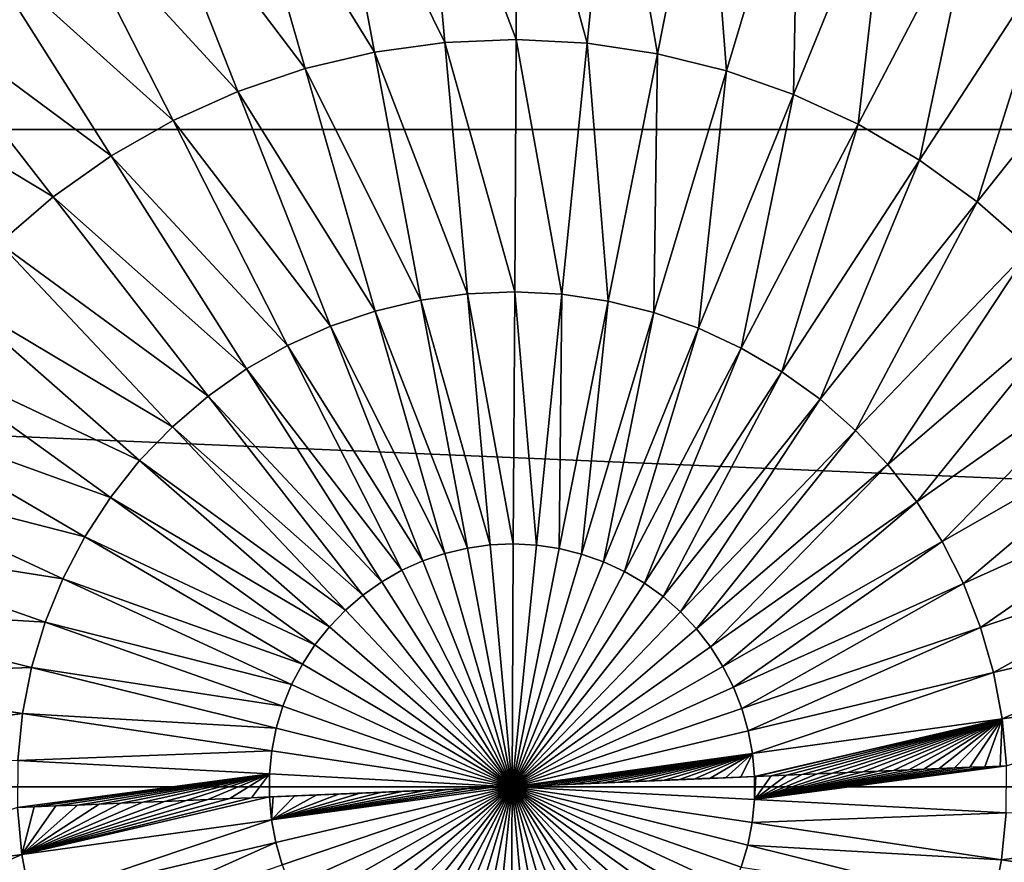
# Model space of a CAD drawing. Header units: millimetres. Extents: x -43.6 to 43.6, y -43.6 to 43.6.
# Tile 242 of 256: x -1.4 to 1.4, y -0.2 to 2.1. Entities that reach past the tile are written whole.
import ezdxf

# ---------------------------------------------------------------- set-up
doc = ezdxf.new("R2010")
doc.units = ezdxf.units.MM
doc.header["$LTSCALE"] = 52.148148
for name, color, linetype in [('143', 7, 'CONTINUOUS'), ('146', 7, 'CONTINUOUS'), ('148', 7, 'CONTINUOUS')]:
    doc.layers.add(name, color=color, linetype=linetype)

msp = doc.modelspace()

# ---------------------------------------------------------------- linework, layer by layer
at = {"layer": '143', "color": 9, "linetype": 'Continuous', "true_color": 0xc2bdad}
for points in [[(-21.1907, 3.6335, -75.5285), (21.4225, 1.8233, -75.5285), (-21.4225, 1.8233, -75.5285), (-21.1907, 3.6335, -75.5285)], [(21.1907, 3.6335, -75.5285), (21.4225, 1.8233, -75.5285), (-21.1907, 3.6335, -75.5285), (21.1907, 3.6335, -75.5285)], [(21.5, 0, -75.5285), (-21.5, 0, -75.5285), (-21.4225, 1.8233, -75.5285), (21.5, 0, -75.5285)], [(21.4225, 1.8233, -75.5285), (21.5, 0, -75.5285), (-21.4225, 1.8233, -75.5285), (21.4225, 1.8233, -75.5285)], [(-21.4225, -1.8233, -75.5285), (-21.5, 0, -75.5285), (21.4225, -1.8233, -75.5285), (-21.4225, -1.8233, -75.5285)], [(21.4225, -1.8233, -75.5285), (-21.5, 0, -75.5285), (21.5, 0, -75.5285), (21.4225, -1.8233, -75.5285)]]:
    msp.add_3dface(points, dxfattribs=at)
at = {"layer": '146', "linetype": 'Continuous'}
for points in [[(0.0149, 2.7696, 6.0324), (-0.2485, 2.7585, 6.0324), (0.0111, 2.0731, 6.1826), (0.0149, 2.7696, 6.0324)], [(0.2081, 2.0627, 6.1826), (0.0149, 2.7696, 6.0324), (0.0111, 2.0731, 6.1826), (0.2081, 2.0627, 6.1826)], [(0.2781, 2.7557, 6.0324), (0.0149, 2.7696, 6.0324), (0.2081, 2.0627, 6.1826), (0.2781, 2.7557, 6.0324)], [(-0.2485, 2.7585, 6.0324), (-0.5096, 2.7224, 6.0324), (-0.186, 2.0648, 6.1826), (-0.2485, 2.7585, 6.0324)], [(0.0111, 2.0731, 6.1826), (-0.2485, 2.7585, 6.0324), (-0.186, 2.0648, 6.1826), (0.0111, 2.0731, 6.1826)], [(0.4033, 2.0335, 6.1826), (0.2781, 2.7557, 6.0324), (0.2081, 2.0627, 6.1826), (0.4033, 2.0335, 6.1826)], [(0.5387, 2.7168, 6.0324), (0.2781, 2.7557, 6.0324), (0.4033, 2.0335, 6.1826), (0.5387, 2.7168, 6.0324)], [(-0.5096, 2.7224, 6.0324), (-0.766, 2.6616, 6.0324), (-0.3814, 2.0378, 6.1826), (-0.5096, 2.7224, 6.0324)], [(-0.186, 2.0648, 6.1826), (-0.5096, 2.7224, 6.0324), (-0.3814, 2.0378, 6.1826), (-0.186, 2.0648, 6.1826)], [(0.5947, 1.986, 6.1826), (0.5387, 2.7168, 6.0324), (0.4033, 2.0335, 6.1826), (0.5947, 1.986, 6.1826)], [(0.7946, 2.6533, 6.0324), (0.5387, 2.7168, 6.0324), (0.5947, 1.986, 6.1826), (0.7946, 2.6533, 6.0324)], [(-0.766, 2.6616, 6.0324), (-1.0156, 2.5768, 6.0324), (-0.5734, 1.9923, 6.1826), (-0.766, 2.6616, 6.0324)], [(-0.3814, 2.0378, 6.1826), (-0.766, 2.6616, 6.0324), (-0.5734, 1.9923, 6.1826), (-0.3814, 2.0378, 6.1826)], [(0.7808, 1.9205, 6.1826), (0.7946, 2.6533, 6.0324), (0.5947, 1.986, 6.1826), (0.7808, 1.9205, 6.1826)], [(1.0432, 2.5657, 6.0324), (0.7946, 2.6533, 6.0324), (0.7808, 1.9205, 6.1826), (1.0432, 2.5657, 6.0324)], [(-1.0156, 2.5768, 6.0324), (-1.2559, 2.4686, 6.0324), (-0.7602, 1.9287, 6.1826), (-1.0156, 2.5768, 6.0324)], [(-0.5734, 1.9923, 6.1826), (-1.0156, 2.5768, 6.0324), (-0.7602, 1.9287, 6.1826), (-0.5734, 1.9923, 6.1826)], [(0.9598, 1.8376, 6.1826), (1.0432, 2.5657, 6.0324), (0.7808, 1.9205, 6.1826), (0.9598, 1.8376, 6.1826)], [(1.2823, 2.455, 6.0324), (1.0432, 2.5657, 6.0324), (0.9598, 1.8376, 6.1826), (1.2823, 2.455, 6.0324)], [(-1.2559, 2.4686, 6.0324), (-1.4849, 2.338, 6.0324), (-0.9401, 1.8478, 6.1826), (-1.2559, 2.4686, 6.0324)], [(-0.7602, 1.9287, 6.1826), (-1.2559, 2.4686, 6.0324), (-0.9401, 1.8478, 6.1826), (-0.7602, 1.9287, 6.1826)], [(1.1302, 1.738, 6.1826), (1.2823, 2.455, 6.0324), (0.9598, 1.8376, 6.1826), (1.1302, 1.738, 6.1826)], [(1.5099, 2.3219, 6.0324), (1.2823, 2.455, 6.0324), (1.1302, 1.738, 6.1826), (1.5099, 2.3219, 6.0324)], [(-1.4849, 2.338, 6.0324), (-1.7004, 2.1863, 6.0324), (-1.1115, 1.75, 6.1826), (-1.4849, 2.338, 6.0324)], [(-0.9401, 1.8478, 6.1826), (-1.4849, 2.338, 6.0324), (-1.1115, 1.75, 6.1826), (-0.9401, 1.8478, 6.1826)], [(1.2903, 1.6227, 6.1826), (1.5099, 2.3219, 6.0324), (1.1302, 1.738, 6.1826), (1.2903, 1.6227, 6.1826)], [(1.7238, 2.1679, 6.0324), (1.5099, 2.3219, 6.0324), (1.2903, 1.6227, 6.1826), (1.7238, 2.1679, 6.0324)], [(-1.7004, 2.1863, 6.0324), (-1.9005, 2.0147, 6.0324), (-1.2728, 1.6365, 6.1826), (-1.7004, 2.1863, 6.0324)], [(-1.1115, 1.75, 6.1826), (-1.7004, 2.1863, 6.0324), (-1.2728, 1.6365, 6.1826), (-1.1115, 1.75, 6.1826)], [(1.4387, 1.4927, 6.1826), (1.7238, 2.1679, 6.0324), (1.2903, 1.6227, 6.1826), (1.4387, 1.4927, 6.1826)], [(-0.186, 2.0648, 6.1826), (-0.3814, 2.0378, 6.1826), (-0.1232, 1.3675, 6.2889), (-0.186, 2.0648, 6.1826)], [(0.0111, 2.0731, 6.1826), (-0.186, 2.0648, 6.1826), (0.0074, 1.3731, 6.2889), (0.0111, 2.0731, 6.1826)], [(0.0074, 1.3731, 6.2889), (-0.186, 2.0648, 6.1826), (-0.1232, 1.3675, 6.2889), (0.0074, 1.3731, 6.2889)], [(0.1378, 1.3661, 6.2889), (0.0111, 2.0731, 6.1826), (0.0074, 1.3731, 6.2889), (0.1378, 1.3661, 6.2889)], [(0.2081, 2.0627, 6.1826), (0.0111, 2.0731, 6.1826), (0.1378, 1.3661, 6.2889), (0.2081, 2.0627, 6.1826)], [(0.2671, 1.3468, 6.2889), (0.2081, 2.0627, 6.1826), (0.1378, 1.3661, 6.2889), (0.2671, 1.3468, 6.2889)], [(0.4033, 2.0335, 6.1826), (0.2081, 2.0627, 6.1826), (0.2671, 1.3468, 6.2889), (0.4033, 2.0335, 6.1826)], [(-0.3814, 2.0378, 6.1826), (-0.5734, 1.9923, 6.1826), (-0.2526, 1.3496, 6.2889), (-0.3814, 2.0378, 6.1826)], [(-0.1232, 1.3675, 6.2889), (-0.3814, 2.0378, 6.1826), (-0.2526, 1.3496, 6.2889), (-0.1232, 1.3675, 6.2889)], [(0.3939, 1.3154, 6.2889), (0.4033, 2.0335, 6.1826), (0.2671, 1.3468, 6.2889), (0.3939, 1.3154, 6.2889)], [(0.5947, 1.986, 6.1826), (0.4033, 2.0335, 6.1826), (0.3939, 1.3154, 6.2889), (0.5947, 1.986, 6.1826)], [(-1.2728, 1.6365, 6.1826), (-1.9005, 2.0147, 6.0324), (-1.4226, 1.5081, 6.1826), (-1.2728, 1.6365, 6.1826)], [(-0.5734, 1.9923, 6.1826), (-0.7602, 1.9287, 6.1826), (-0.3798, 1.3195, 6.2889), (-0.5734, 1.9923, 6.1826)], [(-0.2526, 1.3496, 6.2889), (-0.5734, 1.9923, 6.1826), (-0.3798, 1.3195, 6.2889), (-0.2526, 1.3496, 6.2889)], [(0.5172, 1.272, 6.2889), (0.5947, 1.986, 6.1826), (0.3939, 1.3154, 6.2889), (0.5172, 1.272, 6.2889)], [(0.7808, 1.9205, 6.1826), (0.5947, 1.986, 6.1826), (0.5172, 1.272, 6.2889), (0.7808, 1.9205, 6.1826)], [(-0.7602, 1.9287, 6.1826), (-0.9401, 1.8478, 6.1826), (-0.5035, 1.2774, 6.2889), (-0.7602, 1.9287, 6.1826)], [(-0.3798, 1.3195, 6.2889), (-0.7602, 1.9287, 6.1826), (-0.5035, 1.2774, 6.2889), (-0.3798, 1.3195, 6.2889)], [(0.6357, 1.217, 6.2889), (0.7808, 1.9205, 6.1826), (0.5172, 1.272, 6.2889), (0.6357, 1.217, 6.2889)], [(0.9598, 1.8376, 6.1826), (0.7808, 1.9205, 6.1826), (0.6357, 1.217, 6.2889), (0.9598, 1.8376, 6.1826)], [(-0.9401, 1.8478, 6.1826), (-1.1115, 1.75, 6.1826), (-0.6226, 1.2238, 6.2889), (-0.9401, 1.8478, 6.1826)], [(-0.5035, 1.2774, 6.2889), (-0.9401, 1.8478, 6.1826), (-0.6226, 1.2238, 6.2889), (-0.5035, 1.2774, 6.2889)], [(0.7485, 1.1511, 6.2889), (0.9598, 1.8376, 6.1826), (0.6357, 1.217, 6.2889), (0.7485, 1.1511, 6.2889)], [(1.1302, 1.738, 6.1826), (0.9598, 1.8376, 6.1826), (0.7485, 1.1511, 6.2889), (1.1302, 1.738, 6.1826)], [(-1.1115, 1.75, 6.1826), (-1.2728, 1.6365, 6.1826), (-0.7361, 1.1591, 6.2889), (-1.1115, 1.75, 6.1826)], [(-0.6226, 1.2238, 6.2889), (-1.1115, 1.75, 6.1826), (-0.7361, 1.1591, 6.2889), (-0.6226, 1.2238, 6.2889)], [(0.8546, 1.0747, 6.2889), (1.1302, 1.738, 6.1826), (0.7485, 1.1511, 6.2889), (0.8546, 1.0747, 6.2889)], [(1.2903, 1.6227, 6.1826), (1.1302, 1.738, 6.1826), (0.8546, 1.0747, 6.2889), (1.2903, 1.6227, 6.1826)], [(-1.2728, 1.6365, 6.1826), (-1.4226, 1.5081, 6.1826), (-0.843, 1.0838, 6.2889), (-1.2728, 1.6365, 6.1826)], [(-0.7361, 1.1591, 6.2889), (-1.2728, 1.6365, 6.1826), (-0.843, 1.0838, 6.2889), (-0.7361, 1.1591, 6.2889)], [(0.9528, 0.9886, 6.2889), (1.2903, 1.6227, 6.1826), (0.8546, 1.0747, 6.2889), (0.9528, 0.9886, 6.2889)], [(1.4387, 1.4927, 6.1826), (1.2903, 1.6227, 6.1826), (0.9528, 0.9886, 6.2889), (1.4387, 1.4927, 6.1826)], [(-1.4226, 1.5081, 6.1826), (-1.5595, 1.366, 6.1826), (-0.9422, 0.9988, 6.2889), (-1.4226, 1.5081, 6.1826)], [(-0.843, 1.0838, 6.2889), (-1.4226, 1.5081, 6.1826), (-0.9422, 0.9988, 6.2889), (-0.843, 1.0838, 6.2889)], [(1.0425, 0.8936, 6.2889), (1.4387, 1.4927, 6.1826), (0.9528, 0.9886, 6.2889), (1.0425, 0.8936, 6.2889)], [(1.574, 1.3492, 6.1826), (1.4387, 1.4927, 6.1826), (1.0425, 0.8936, 6.2889), (1.574, 1.3492, 6.1826)], [(-1.5595, 1.366, 6.1826), (-1.6823, 1.2116, 6.1826), (-1.0329, 0.9047, 6.2889), (-1.5595, 1.366, 6.1826)], [(-0.9422, 0.9988, 6.2889), (-1.5595, 1.366, 6.1826), (-1.0329, 0.9047, 6.2889), (-0.9422, 0.9988, 6.2889)], [(-0.1232, 1.3675, 6.2889), (-0.2526, 1.3496, 6.2889), (-0.0604, 0.6709, 6.3516), (-0.1232, 1.3675, 6.2889)], [(0.0074, 1.3731, 6.2889), (-0.1232, 1.3675, 6.2889), (0.0036, 0.6736, 6.3516), (0.0074, 1.3731, 6.2889)], [(0.0036, 0.6736, 6.3516), (-0.1232, 1.3675, 6.2889), (-0.0604, 0.6709, 6.3516), (0.0036, 0.6736, 6.3516)], [(0.0676, 0.6702, 6.3516), (0.0074, 1.3731, 6.2889), (0.0036, 0.6736, 6.3516), (0.0676, 0.6702, 6.3516)], [(0.1378, 1.3661, 6.2889), (0.0074, 1.3731, 6.2889), (0.0676, 0.6702, 6.3516), (0.1378, 1.3661, 6.2889)], [(0.131, 0.6608, 6.3516), (0.1378, 1.3661, 6.2889), (0.0676, 0.6702, 6.3516), (0.131, 0.6608, 6.3516)], [(0.2671, 1.3468, 6.2889), (0.1378, 1.3661, 6.2889), (0.131, 0.6608, 6.3516), (0.2671, 1.3468, 6.2889)], [(-0.2526, 1.3496, 6.2889), (-0.3798, 1.3195, 6.2889), (-0.1239, 0.6621, 6.3516), (-0.2526, 1.3496, 6.2889)], [(-0.0604, 0.6709, 6.3516), (-0.2526, 1.3496, 6.2889), (-0.1239, 0.6621, 6.3516), (-0.0604, 0.6709, 6.3516)], [(0.1932, 0.6453, 6.3516), (0.2671, 1.3468, 6.2889), (0.131, 0.6608, 6.3516), (0.1932, 0.6453, 6.3516)], [(0.3939, 1.3154, 6.2889), (0.2671, 1.3468, 6.2889), (0.1932, 0.6453, 6.3516), (0.3939, 1.3154, 6.2889)], [(1.1227, 0.7904, 6.2889), (1.574, 1.3492, 6.1826), (1.0425, 0.8936, 6.2889), (1.1227, 0.7904, 6.2889)], [(1.6952, 1.1935, 6.1826), (1.574, 1.3492, 6.1826), (1.1227, 0.7904, 6.2889), (1.6952, 1.1935, 6.1826)], [(-0.3798, 1.3195, 6.2889), (-0.5035, 1.2774, 6.2889), (-0.1863, 0.6473, 6.3516), (-0.3798, 1.3195, 6.2889)], [(-0.1239, 0.6621, 6.3516), (-0.3798, 1.3195, 6.2889), (-0.1863, 0.6473, 6.3516), (-0.1239, 0.6621, 6.3516)], [(0.2537, 0.624, 6.3516), (0.3939, 1.3154, 6.2889), (0.1932, 0.6453, 6.3516), (0.2537, 0.624, 6.3516)], [(0.5172, 1.272, 6.2889), (0.3939, 1.3154, 6.2889), (0.2537, 0.624, 6.3516), (0.5172, 1.272, 6.2889)], [(-0.5035, 1.2774, 6.2889), (-0.6226, 1.2238, 6.2889), (-0.247, 0.6267, 6.3516), (-0.5035, 1.2774, 6.2889)], [(-0.1863, 0.6473, 6.3516), (-0.5035, 1.2774, 6.2889), (-0.247, 0.6267, 6.3516), (-0.1863, 0.6473, 6.3516)], [(0.3119, 0.5971, 6.3516), (0.5172, 1.272, 6.2889), (0.2537, 0.624, 6.3516), (0.3119, 0.5971, 6.3516)], [(0.6357, 1.217, 6.2889), (0.5172, 1.272, 6.2889), (0.3119, 0.5971, 6.3516), (0.6357, 1.217, 6.2889)], [(-1.6823, 1.2116, 6.1826), (-1.7898, 1.0462, 6.1826), (-1.1142, 0.8024, 6.2889), (-1.6823, 1.2116, 6.1826)], [(-1.0329, 0.9047, 6.2889), (-1.6823, 1.2116, 6.1826), (-1.1142, 0.8024, 6.2889), (-1.0329, 0.9047, 6.2889)], [(-0.6226, 1.2238, 6.2889), (-0.7361, 1.1591, 6.2889), (-0.3055, 0.6004, 6.3516), (-0.6226, 1.2238, 6.2889)], [(-0.247, 0.6267, 6.3516), (-0.6226, 1.2238, 6.2889), (-0.3055, 0.6004, 6.3516), (-0.247, 0.6267, 6.3516)], [(0.3672, 0.5647, 6.3516), (0.6357, 1.217, 6.2889), (0.3119, 0.5971, 6.3516), (0.3672, 0.5647, 6.3516)], [(0.7485, 1.1511, 6.2889), (0.6357, 1.217, 6.2889), (0.3672, 0.5647, 6.3516), (0.7485, 1.1511, 6.2889)], [(1.1928, 0.6801, 6.2889), (1.6952, 1.1935, 6.1826), (1.1227, 0.7904, 6.2889), (1.1928, 0.6801, 6.2889)], [(1.8009, 1.0269, 6.1826), (1.6952, 1.1935, 6.1826), (1.1928, 0.6801, 6.2889), (1.8009, 1.0269, 6.1826)], [(-0.7361, 1.1591, 6.2889), (-0.843, 1.0838, 6.2889), (-0.3611, 0.5686, 6.3516), (-0.7361, 1.1591, 6.2889)], [(-0.3055, 0.6004, 6.3516), (-0.7361, 1.1591, 6.2889), (-0.3611, 0.5686, 6.3516), (-0.3055, 0.6004, 6.3516)], [(0.4192, 0.5273, 6.3516), (0.7485, 1.1511, 6.2889), (0.3672, 0.5647, 6.3516), (0.4192, 0.5273, 6.3516)], [(0.8546, 1.0747, 6.2889), (0.7485, 1.1511, 6.2889), (0.4192, 0.5273, 6.3516), (0.8546, 1.0747, 6.2889)], [(-0.843, 1.0838, 6.2889), (-0.9422, 0.9988, 6.2889), (-0.4136, 0.5317, 6.3516), (-0.843, 1.0838, 6.2889)], [(-0.3611, 0.5686, 6.3516), (-0.843, 1.0838, 6.2889), (-0.4136, 0.5317, 6.3516), (-0.3611, 0.5686, 6.3516)], [(0.4675, 0.485, 6.3516), (0.8546, 1.0747, 6.2889), (0.4192, 0.5273, 6.3516), (0.4675, 0.485, 6.3516)], [(0.9528, 0.9886, 6.2889), (0.8546, 1.0747, 6.2889), (0.4675, 0.485, 6.3516), (0.9528, 0.9886, 6.2889)], [(-1.7898, 1.0462, 6.1826), (-1.8812, 0.8713, 6.1826), (-1.1854, 0.6929, 6.2889), (-1.7898, 1.0462, 6.1826)], [(-1.1142, 0.8024, 6.2889), (-1.7898, 1.0462, 6.1826), (-1.1854, 0.6929, 6.2889), (-1.1142, 0.8024, 6.2889)], [(1.252, 0.5637, 6.2889), (1.8009, 1.0269, 6.1826), (1.1928, 0.6801, 6.2889), (1.252, 0.5637, 6.2889)], [(1.8904, 0.8511, 6.1826), (1.8009, 1.0269, 6.1826), (1.252, 0.5637, 6.2889), (1.8904, 0.8511, 6.1826)], [(-0.9422, 0.9988, 6.2889), (-1.0329, 0.9047, 6.2889), (-0.4622, 0.49, 6.3516), (-0.9422, 0.9988, 6.2889)], [(-0.4136, 0.5317, 6.3516), (-0.9422, 0.9988, 6.2889), (-0.4622, 0.49, 6.3516), (-0.4136, 0.5317, 6.3516)], [(0.5114, 0.4384, 6.3516), (0.9528, 0.9886, 6.2889), (0.4675, 0.485, 6.3516), (0.5114, 0.4384, 6.3516)], [(1.0425, 0.8936, 6.2889), (0.9528, 0.9886, 6.2889), (0.5114, 0.4384, 6.3516), (1.0425, 0.8936, 6.2889)], [(-1.0329, 0.9047, 6.2889), (-1.1142, 0.8024, 6.2889), (-0.5067, 0.4439, 6.3516), (-1.0329, 0.9047, 6.2889)], [(-0.4622, 0.49, 6.3516), (-1.0329, 0.9047, 6.2889), (-0.5067, 0.4439, 6.3516), (-0.4622, 0.49, 6.3516)], [(0.5508, 0.3878, 6.3516), (1.0425, 0.8936, 6.2889), (0.5114, 0.4384, 6.3516), (0.5508, 0.3878, 6.3516)], [(1.1227, 0.7904, 6.2889), (1.0425, 0.8936, 6.2889), (0.5508, 0.3878, 6.3516), (1.1227, 0.7904, 6.2889)], [(-1.8812, 0.8713, 6.1826), (-1.9555, 0.6886, 6.1826), (-1.2459, 0.5771, 6.2889), (-1.8812, 0.8713, 6.1826)], [(-1.1854, 0.6929, 6.2889), (-1.8812, 0.8713, 6.1826), (-1.2459, 0.5771, 6.2889), (-1.1854, 0.6929, 6.2889)], [(1.2999, 0.4421, 6.2889), (1.8904, 0.8511, 6.1826), (1.252, 0.5637, 6.2889), (1.2999, 0.4421, 6.2889)], [(1.9627, 0.6675, 6.1826), (1.8904, 0.8511, 6.1826), (1.2999, 0.4421, 6.2889), (1.9627, 0.6675, 6.1826)], [(-1.1142, 0.8024, 6.2889), (-1.1854, 0.6929, 6.2889), (-0.5466, 0.3937, 6.3516), (-1.1142, 0.8024, 6.2889)], [(-0.5067, 0.4439, 6.3516), (-1.1142, 0.8024, 6.2889), (-0.5466, 0.3937, 6.3516), (-0.5067, 0.4439, 6.3516)], [(0.5852, 0.3337, 6.3516), (1.1227, 0.7904, 6.2889), (0.5508, 0.3878, 6.3516), (0.5852, 0.3337, 6.3516)], [(1.1928, 0.6801, 6.2889), (1.1227, 0.7904, 6.2889), (0.5852, 0.3337, 6.3516), (1.1928, 0.6801, 6.2889)], [(-1.9555, 0.6886, 6.1826), (-2.0121, 0.4996, 6.1826), (-1.2951, 0.456, 6.2889), (-1.9555, 0.6886, 6.1826)], [(-1.2459, 0.5771, 6.2889), (-1.9555, 0.6886, 6.1826), (-1.2951, 0.456, 6.2889), (-1.2459, 0.5771, 6.2889)], [(-1.1854, 0.6929, 6.2889), (-1.2459, 0.5771, 6.2889), (-0.5816, 0.3399, 6.3516), (-1.1854, 0.6929, 6.2889)], [(-0.5466, 0.3937, 6.3516), (-1.1854, 0.6929, 6.2889), (-0.5816, 0.3399, 6.3516), (-0.5466, 0.3937, 6.3516)], [(-0.1239, 0.6621, 6.3516), (-0.1863, 0.6473, 6.3516), (0, 0, 6.3715), (-0.1239, 0.6621, 6.3516)], [(-0.0604, 0.6709, 6.3516), (-0.1239, 0.6621, 6.3516), (0, 0, 6.3715), (-0.0604, 0.6709, 6.3516)], [(0.0036, 0.6736, 6.3516), (-0.0604, 0.6709, 6.3516), (0, 0, 6.3715), (0.0036, 0.6736, 6.3516)], [(0.0676, 0.6702, 6.3516), (0.0036, 0.6736, 6.3516), (0, 0, 6.3715), (0.0676, 0.6702, 6.3516)], [(0.131, 0.6608, 6.3516), (0.0676, 0.6702, 6.3516), (0, 0, 6.3715), (0.131, 0.6608, 6.3516)], [(0.1932, 0.6453, 6.3516), (0.131, 0.6608, 6.3516), (0, 0, 6.3715), (0.1932, 0.6453, 6.3516)], [(0.6142, 0.2765, 6.3516), (1.1928, 0.6801, 6.2889), (0.5852, 0.3337, 6.3516), (0.6142, 0.2765, 6.3516)], [(1.252, 0.5637, 6.2889), (1.1928, 0.6801, 6.2889), (0.6142, 0.2765, 6.3516), (1.252, 0.5637, 6.2889)], [(1.3361, 0.3166, 6.2889), (1.9627, 0.6675, 6.1826), (1.2999, 0.4421, 6.2889), (1.3361, 0.3166, 6.2889)], [(2.0173, 0.4779, 6.1826), (1.9627, 0.6675, 6.1826), (1.3361, 0.3166, 6.2889), (2.0173, 0.4779, 6.1826)], [(-0.1863, 0.6473, 6.3516), (-0.247, 0.6267, 6.3516), (0, 0, 6.3715), (-0.1863, 0.6473, 6.3516)], [(0.2537, 0.624, 6.3516), (0.1932, 0.6453, 6.3516), (0, 0, 6.3715), (0.2537, 0.624, 6.3516)], [(-0.247, 0.6267, 6.3516), (-0.3055, 0.6004, 6.3516), (0, 0, 6.3715), (-0.247, 0.6267, 6.3516)], [(0.3119, 0.5971, 6.3516), (0.2537, 0.624, 6.3516), (0, 0, 6.3715), (0.3119, 0.5971, 6.3516)], [(-1.2459, 0.5771, 6.2889), (-1.2951, 0.456, 6.2889), (-0.6112, 0.2831, 6.3516), (-1.2459, 0.5771, 6.2889)], [(-0.5816, 0.3399, 6.3516), (-1.2459, 0.5771, 6.2889), (-0.6112, 0.2831, 6.3516), (-0.5816, 0.3399, 6.3516)], [(-0.3055, 0.6004, 6.3516), (-0.3611, 0.5686, 6.3516), (0, 0, 6.3715), (-0.3055, 0.6004, 6.3516)], [(0.3672, 0.5647, 6.3516), (0.3119, 0.5971, 6.3516), (0, 0, 6.3715), (0.3672, 0.5647, 6.3516)], [(-0.3611, 0.5686, 6.3516), (-0.4136, 0.5317, 6.3516), (0, 0, 6.3715), (-0.3611, 0.5686, 6.3516)], [(0.4192, 0.5273, 6.3516), (0.3672, 0.5647, 6.3516), (0, 0, 6.3715), (0.4192, 0.5273, 6.3516)], [(0.6377, 0.2169, 6.3516), (1.252, 0.5637, 6.2889), (0.6142, 0.2765, 6.3516), (0.6377, 0.2169, 6.3516)], [(1.2999, 0.4421, 6.2889), (1.252, 0.5637, 6.2889), (0.6377, 0.2169, 6.3516), (1.2999, 0.4421, 6.2889)], [(-0.4136, 0.5317, 6.3516), (-0.4622, 0.49, 6.3516), (0, 0, 6.3715), (-0.4136, 0.5317, 6.3516)], [(0.4675, 0.485, 6.3516), (0.4192, 0.5273, 6.3516), (0, 0, 6.3715), (0.4675, 0.485, 6.3516)], [(-2.0121, 0.4996, 6.1826), (-2.0504, 0.306, 6.1826), (-1.3326, 0.3309, 6.2889), (-2.0121, 0.4996, 6.1826)], [(-1.2951, 0.456, 6.2889), (-2.0121, 0.4996, 6.1826), (-1.3326, 0.3309, 6.2889), (-1.2951, 0.456, 6.2889)], [(-0.4622, 0.49, 6.3516), (-0.5067, 0.4439, 6.3516), (0, 0, 6.3715), (-0.4622, 0.49, 6.3516)], [(0.5114, 0.4384, 6.3516), (0.4675, 0.485, 6.3516), (0, 0, 6.3715), (0.5114, 0.4384, 6.3516)], [(1.3601, 0.1881, 6.2889), (2.0173, 0.4779, 6.1826), (1.3361, 0.3166, 6.2889), (1.3601, 0.1881, 6.2889)], [(2.0536, 0.284, 6.1826), (2.0173, 0.4779, 6.1826), (1.3601, 0.1881, 6.2889), (2.0536, 0.284, 6.1826)], [(-1.2951, 0.456, 6.2889), (-1.3326, 0.3309, 6.2889), (-0.6354, 0.2237, 6.3516), (-1.2951, 0.456, 6.2889)], [(-0.6112, 0.2831, 6.3516), (-1.2951, 0.456, 6.2889), (-0.6354, 0.2237, 6.3516), (-0.6112, 0.2831, 6.3516)], [(-0.5067, 0.4439, 6.3516), (-0.5466, 0.3937, 6.3516), (0, 0, 6.3715), (-0.5067, 0.4439, 6.3516)], [(0.5508, 0.3878, 6.3516), (0.5114, 0.4384, 6.3516), (0, 0, 6.3715), (0.5508, 0.3878, 6.3516)], [(0.6555, 0.1553, 6.3516), (1.2999, 0.4421, 6.2889), (0.6377, 0.2169, 6.3516), (0.6555, 0.1553, 6.3516)], [(1.3361, 0.3166, 6.2889), (1.2999, 0.4421, 6.2889), (0.6555, 0.1553, 6.3516), (1.3361, 0.3166, 6.2889)], [(-0.5466, 0.3937, 6.3516), (-0.5816, 0.3399, 6.3516), (0, 0, 6.3715), (-0.5466, 0.3937, 6.3516)], [(0.5852, 0.3337, 6.3516), (0.5508, 0.3878, 6.3516), (0, 0, 6.3715), (0.5852, 0.3337, 6.3516)], [(-1.3326, 0.3309, 6.2889), (-2.0504, 0.306, 6.1826), (-1.358, 0.2027, 6.2889), (-1.3326, 0.3309, 6.2889)], [(-1.3326, 0.3309, 6.2889), (-1.358, 0.2027, 6.2889), (-0.6538, 0.1623, 6.3516), (-1.3326, 0.3309, 6.2889)], [(-0.6354, 0.2237, 6.3516), (-1.3326, 0.3309, 6.2889), (-0.6538, 0.1623, 6.3516), (-0.6354, 0.2237, 6.3516)], [(-0.5816, 0.3399, 6.3516), (-0.6112, 0.2831, 6.3516), (0, 0, 6.3715), (-0.5816, 0.3399, 6.3516)], [(0.6142, 0.2765, 6.3516), (0.5852, 0.3337, 6.3516), (0, 0, 6.3715), (0.6142, 0.2765, 6.3516)], [(-2.0504, 0.306, 6.1826), (-2.0702, 0.1098, 6.1826), (-1.358, 0.2027, 6.2889), (-2.0504, 0.306, 6.1826)], [(0.6673, 0.0923, 6.3516), (1.3361, 0.3166, 6.2889), (0.6555, 0.1553, 6.3516), (0.6673, 0.0923, 6.3516)], [(1.3601, 0.1881, 6.2889), (1.3361, 0.3166, 6.2889), (0.6673, 0.0923, 6.3516), (1.3601, 0.1881, 6.2889)], [(-0.6112, 0.2831, 6.3516), (-0.6354, 0.2237, 6.3516), (0, 0, 6.3715), (-0.6112, 0.2831, 6.3516)], [(0.6377, 0.2169, 6.3516), (0.6142, 0.2765, 6.3516), (0, 0, 6.3715), (0.6377, 0.2169, 6.3516)], [(1.3719, 0.058, 6.2889), (2.0536, 0.284, 6.1826), (1.3601, 0.1881, 6.2889), (1.3719, 0.058, 6.2889)], [(-0.6354, 0.2237, 6.3516), (-0.6538, 0.1623, 6.3516), (0, 0, 6.3715), (-0.6354, 0.2237, 6.3516)], [(-1.358, 0.2027, 6.2889), (-2.0702, 0.1098, 6.1826), (-1.3711, 0.0727, 6.2889), (-1.358, 0.2027, 6.2889)], [(-1.358, 0.2027, 6.2889), (-1.3711, 0.0727, 6.2889), (-0.6662, 0.0994, 6.3516), (-1.358, 0.2027, 6.2889)], [(-0.6538, 0.1623, 6.3516), (-1.358, 0.2027, 6.2889), (-0.6662, 0.0994, 6.3516), (-0.6538, 0.1623, 6.3516)], [(0.6555, 0.1553, 6.3516), (0.6377, 0.2169, 6.3516), (0, 0, 6.3715), (0.6555, 0.1553, 6.3516)], [(0.673, 0.0284, 6.3516), (1.3601, 0.1881, 6.2889), (0.6673, 0.0923, 6.3516), (0.673, 0.0284, 6.3516)], [(0.6768, 0.0286, 6.3514), (1.3601, 0.1881, 6.2889), (0.673, 0.0284, 6.3516), (0.6768, 0.0286, 6.3514)], [(0.7192, 0.0304, 6.3488), (1.3601, 0.1881, 6.2889), (0.6768, 0.0286, 6.3514), (0.7192, 0.0304, 6.3488)], [(0.7616, 0.0322, 6.346), (1.3601, 0.1881, 6.2889), (0.7192, 0.0304, 6.3488), (0.7616, 0.0322, 6.346)], [(0.8039, 0.034, 6.3431), (1.3601, 0.1881, 6.2889), (0.7616, 0.0322, 6.346), (0.8039, 0.034, 6.3431)], [(0.8463, 0.0358, 6.3401), (1.3601, 0.1881, 6.2889), (0.8039, 0.034, 6.3431), (0.8463, 0.0358, 6.3401)], [(0.8887, 0.0376, 6.3368), (1.3601, 0.1881, 6.2889), (0.8463, 0.0358, 6.3401), (0.8887, 0.0376, 6.3368)], [(0.9311, 0.0393, 6.3335), (1.3601, 0.1881, 6.2889), (0.8887, 0.0376, 6.3368), (0.9311, 0.0393, 6.3335)], [(0.9734, 0.0411, 6.3299), (1.3601, 0.1881, 6.2889), (0.9311, 0.0393, 6.3335), (0.9734, 0.0411, 6.3299)], [(1.0158, 0.0429, 6.3262), (1.3601, 0.1881, 6.2889), (0.9734, 0.0411, 6.3299), (1.0158, 0.0429, 6.3262)], [(1.0582, 0.0447, 6.3224), (1.3601, 0.1881, 6.2889), (1.0158, 0.0429, 6.3262), (1.0582, 0.0447, 6.3224)], [(1.1005, 0.0465, 6.3184), (1.3601, 0.1881, 6.2889), (1.0582, 0.0447, 6.3224), (1.1005, 0.0465, 6.3184)], [(1.1428, 0.0483, 6.3142), (1.3601, 0.1881, 6.2889), (1.1005, 0.0465, 6.3184), (1.1428, 0.0483, 6.3142)], [(1.1851, 0.0501, 6.3099), (1.3601, 0.1881, 6.2889), (1.1428, 0.0483, 6.3142), (1.1851, 0.0501, 6.3099)], [(1.2274, 0.0519, 6.3054), (1.3601, 0.1881, 6.2889), (1.1851, 0.0501, 6.3099), (1.2274, 0.0519, 6.3054)], [(1.2697, 0.0537, 6.3008), (1.3601, 0.1881, 6.2889), (1.2274, 0.0519, 6.3054), (1.2697, 0.0537, 6.3008)], [(1.3119, 0.0554, 6.296), (1.3601, 0.1881, 6.2889), (1.2697, 0.0537, 6.3008), (1.3119, 0.0554, 6.296)], [(1.3542, 0.0572, 6.291), (1.3601, 0.1881, 6.2889), (1.3119, 0.0554, 6.296), (1.3542, 0.0572, 6.291)], [(1.3719, 0.058, 6.2889), (1.3601, 0.1881, 6.2889), (1.3542, 0.0572, 6.291), (1.3719, 0.058, 6.2889)], [(-0.6538, 0.1623, 6.3516), (-0.6662, 0.0994, 6.3516), (0, 0, 6.3715), (-0.6538, 0.1623, 6.3516)], [(0.6673, 0.0923, 6.3516), (0.6555, 0.1553, 6.3516), (0, 0, 6.3715), (0.6673, 0.0923, 6.3516)], [(-0.6662, 0.0994, 6.3516), (-1.3711, 0.0727, 6.2889), (-0.6727, 0.0357, 6.3516), (-0.6662, 0.0994, 6.3516)], [(-0.6662, 0.0994, 6.3516), (-0.6727, 0.0357, 6.3516), (0, 0, 6.3715), (-0.6662, 0.0994, 6.3516)], [(0.0421, 0.0018, 6.3714), (0.6673, 0.0923, 6.3516), (0, 0, 6.3715), (0.0421, 0.0018, 6.3714)], [(0.0843, 0.0036, 6.3712), (0.6673, 0.0923, 6.3516), (0.0421, 0.0018, 6.3714), (0.0843, 0.0036, 6.3712)], [(0.1266, 0.0053, 6.3708), (0.6673, 0.0923, 6.3516), (0.0843, 0.0036, 6.3712), (0.1266, 0.0053, 6.3708)], [(0.1688, 0.0071, 6.3702), (0.6673, 0.0923, 6.3516), (0.1266, 0.0053, 6.3708), (0.1688, 0.0071, 6.3702)], [(0.211, 0.0089, 6.3695), (0.6673, 0.0923, 6.3516), (0.1688, 0.0071, 6.3702), (0.211, 0.0089, 6.3695)], [(0.2533, 0.0107, 6.3687), (0.6673, 0.0923, 6.3516), (0.211, 0.0089, 6.3695), (0.2533, 0.0107, 6.3687)], [(0.2956, 0.0125, 6.3676), (0.6673, 0.0923, 6.3516), (0.2533, 0.0107, 6.3687), (0.2956, 0.0125, 6.3676)], [(0.338, 0.0143, 6.3665), (0.6673, 0.0923, 6.3516), (0.2956, 0.0125, 6.3676), (0.338, 0.0143, 6.3665)], [(0.3803, 0.0161, 6.3651), (0.6673, 0.0923, 6.3516), (0.338, 0.0143, 6.3665), (0.3803, 0.0161, 6.3651)], [(0.4227, 0.0179, 6.3636), (0.6673, 0.0923, 6.3516), (0.3803, 0.0161, 6.3651), (0.4227, 0.0179, 6.3636)], [(0.465, 0.0197, 6.362), (0.6673, 0.0923, 6.3516), (0.4227, 0.0179, 6.3636), (0.465, 0.0197, 6.362)], [(0.5074, 0.0214, 6.3602), (0.6673, 0.0923, 6.3516), (0.465, 0.0197, 6.362), (0.5074, 0.0214, 6.3602)], [(0.5497, 0.0232, 6.3582), (0.6673, 0.0923, 6.3516), (0.5074, 0.0214, 6.3602), (0.5497, 0.0232, 6.3582)], [(0.5921, 0.025, 6.3561), (0.6673, 0.0923, 6.3516), (0.5497, 0.0232, 6.3582), (0.5921, 0.025, 6.3561)], [(0.6345, 0.0268, 6.3538), (0.6673, 0.0923, 6.3516), (0.5921, 0.025, 6.3561), (0.6345, 0.0268, 6.3538)], [(0.673, 0.0284, 6.3516), (0.6673, 0.0923, 6.3516), (0.6345, 0.0268, 6.3538), (0.673, 0.0284, 6.3516)], [(-1.3711, 0.0727, 6.2889), (-1.3719, -0.058, 6.2889), (-0.6727, 0.0357, 6.3516), (-1.3711, 0.0727, 6.2889)], [(-0.6727, 0.0357, 6.3516), (-1.3719, -0.058, 6.2889), (-1.3256, -0.056, 6.2944), (-0.6727, 0.0357, 6.3516)], [(-1.2654, -0.0535, 6.3012), (-0.6727, 0.0357, 6.3516), (-1.3256, -0.056, 6.2944), (-1.2654, -0.0535, 6.3012)], [(-1.2052, -0.0509, 6.3078), (-0.6727, 0.0357, 6.3516), (-1.2654, -0.0535, 6.3012), (-1.2052, -0.0509, 6.3078)], [(-1.145, -0.0484, 6.314), (-0.6727, 0.0357, 6.3516), (-1.2052, -0.0509, 6.3078), (-1.145, -0.0484, 6.314)], [(-1.0847, -0.0458, 6.3199), (-0.6727, 0.0357, 6.3516), (-1.145, -0.0484, 6.314), (-1.0847, -0.0458, 6.3199)], [(-1.0244, -0.0433, 6.3254), (-0.6727, 0.0357, 6.3516), (-1.0847, -0.0458, 6.3199), (-1.0244, -0.0433, 6.3254)], [(-0.9641, -0.0407, 6.3307), (-0.6727, 0.0357, 6.3516), (-1.0244, -0.0433, 6.3254), (-0.9641, -0.0407, 6.3307)], [(-0.9038, -0.0382, 6.3357), (-0.6727, 0.0357, 6.3516), (-0.9641, -0.0407, 6.3307), (-0.9038, -0.0382, 6.3357)], [(-0.8434, -0.0356, 6.3403), (-0.6727, 0.0357, 6.3516), (-0.9038, -0.0382, 6.3357), (-0.8434, -0.0356, 6.3403)], [(-0.7831, -0.0331, 6.3446), (-0.6727, 0.0357, 6.3516), (-0.8434, -0.0356, 6.3403), (-0.7831, -0.0331, 6.3446)], [(-0.7228, -0.0305, 6.3486), (-0.6727, 0.0357, 6.3516), (-0.7831, -0.0331, 6.3446), (-0.7228, -0.0305, 6.3486)], [(-0.673, -0.0284, 6.3516), (-0.6727, 0.0357, 6.3516), (-0.7228, -0.0305, 6.3486), (-0.673, -0.0284, 6.3516)], [(-0.6727, 0.0357, 6.3516), (-0.673, -0.0284, 6.3516), (0, 0, 6.3715), (-0.6727, 0.0357, 6.3516)], [(0, 0, 6.3715), (-0.673, -0.0284, 6.3516), (-0.6625, -0.028, 6.3522), (0, 0, 6.3715)], [(-0.6021, -0.0254, 6.3556), (0, 0, 6.3715), (-0.6625, -0.028, 6.3522), (-0.6021, -0.0254, 6.3556)], [(-0.5418, -0.0229, 6.3586), (0, 0, 6.3715), (-0.6021, -0.0254, 6.3556), (-0.5418, -0.0229, 6.3586)], [(-0.4815, -0.0203, 6.3613), (0, 0, 6.3715), (-0.5418, -0.0229, 6.3586), (-0.4815, -0.0203, 6.3613)], [(-0.4212, -0.0178, 6.3637), (0, 0, 6.3715), (-0.4815, -0.0203, 6.3613), (-0.4212, -0.0178, 6.3637)], [(-0.3609, -0.0153, 6.3658), (0, 0, 6.3715), (-0.4212, -0.0178, 6.3637), (-0.3609, -0.0153, 6.3658)], [(-0.3007, -0.0127, 6.3675), (0, 0, 6.3715), (-0.3609, -0.0153, 6.3658), (-0.3007, -0.0127, 6.3675)], [(-0.2405, -0.0102, 6.3689), (0, 0, 6.3715), (-0.3007, -0.0127, 6.3675), (-0.2405, -0.0102, 6.3689)], [(-0.1803, -0.0076, 6.37), (0, 0, 6.3715), (-0.2405, -0.0102, 6.3689), (-0.1803, -0.0076, 6.37)], [(-0.1202, -0.0051, 6.3708), (0, 0, 6.3715), (-0.1803, -0.0076, 6.37), (-0.1202, -0.0051, 6.3708)], [(-0.06, -0.0025, 6.3713), (0, 0, 6.3715), (-0.1202, -0.0051, 6.3708), (-0.06, -0.0025, 6.3713)]]:
    msp.add_3dface(points, dxfattribs=at)
at = {"layer": '148', "linetype": 'Continuous'}
for points in [[(1.3719, 0.058, 6.2889), (1.3542, 0.0572, 6.291), (0.6727, -0.0357, 6.3516), (1.3719, 0.058, 6.2889)], [(1.3719, 0.058, 6.2889), (0.6727, -0.0357, 6.3516), (1.3711, -0.0727, 6.2889), (1.3719, 0.058, 6.2889)], [(1.3542, 0.0572, 6.291), (1.3119, 0.0554, 6.296), (0.6727, -0.0357, 6.3516), (1.3542, 0.0572, 6.291)], [(1.3119, 0.0554, 6.296), (1.2697, 0.0537, 6.3008), (0.6727, -0.0357, 6.3516), (1.3119, 0.0554, 6.296)], [(0.673, 0.0284, 6.3516), (0.6345, 0.0268, 6.3538), (0, 0, 6.3715), (0.673, 0.0284, 6.3516)], [(0.673, 0.0284, 6.3516), (0, 0, 6.3715), (0.6727, -0.0357, 6.3516), (0.673, 0.0284, 6.3516)], [(1.2697, 0.0537, 6.3008), (1.2274, 0.0519, 6.3054), (0.6727, -0.0357, 6.3516), (1.2697, 0.0537, 6.3008)], [(1.2274, 0.0519, 6.3054), (1.1851, 0.0501, 6.3099), (0.6727, -0.0357, 6.3516), (1.2274, 0.0519, 6.3054)], [(1.1851, 0.0501, 6.3099), (1.1428, 0.0483, 6.3142), (0.6727, -0.0357, 6.3516), (1.1851, 0.0501, 6.3099)], [(1.1428, 0.0483, 6.3142), (1.1005, 0.0465, 6.3184), (0.6727, -0.0357, 6.3516), (1.1428, 0.0483, 6.3142)], [(1.1005, 0.0465, 6.3184), (1.0582, 0.0447, 6.3224), (0.6727, -0.0357, 6.3516), (1.1005, 0.0465, 6.3184)], [(1.0582, 0.0447, 6.3224), (1.0158, 0.0429, 6.3262), (0.6727, -0.0357, 6.3516), (1.0582, 0.0447, 6.3224)], [(1.0158, 0.0429, 6.3262), (0.9734, 0.0411, 6.3299), (0.6727, -0.0357, 6.3516), (1.0158, 0.0429, 6.3262)], [(0.9734, 0.0411, 6.3299), (0.9311, 0.0393, 6.3335), (0.6727, -0.0357, 6.3516), (0.9734, 0.0411, 6.3299)], [(0.9311, 0.0393, 6.3335), (0.8887, 0.0376, 6.3368), (0.6727, -0.0357, 6.3516), (0.9311, 0.0393, 6.3335)], [(0.8887, 0.0376, 6.3368), (0.8463, 0.0358, 6.3401), (0.6727, -0.0357, 6.3516), (0.8887, 0.0376, 6.3368)], [(0.8463, 0.0358, 6.3401), (0.8039, 0.034, 6.3431), (0.6727, -0.0357, 6.3516), (0.8463, 0.0358, 6.3401)], [(0.8039, 0.034, 6.3431), (0.7616, 0.0322, 6.346), (0.6727, -0.0357, 6.3516), (0.8039, 0.034, 6.3431)], [(0.7616, 0.0322, 6.346), (0.7192, 0.0304, 6.3488), (0.6727, -0.0357, 6.3516), (0.7616, 0.0322, 6.346)], [(0.7192, 0.0304, 6.3488), (0.6768, 0.0286, 6.3514), (0.6727, -0.0357, 6.3516), (0.7192, 0.0304, 6.3488)], [(0.6768, 0.0286, 6.3514), (0.673, 0.0284, 6.3516), (0.6727, -0.0357, 6.3516), (0.6768, 0.0286, 6.3514)], [(0, 0, 6.3715), (-0.06, -0.0025, 6.3713), (-0.6673, -0.0923, 6.3516), (0, 0, 6.3715)], [(-0.6555, -0.1553, 6.3516), (0, 0, 6.3715), (-0.6673, -0.0923, 6.3516), (-0.6555, -0.1553, 6.3516)], [(-0.6377, -0.2169, 6.3516), (0, 0, 6.3715), (-0.6555, -0.1553, 6.3516), (-0.6377, -0.2169, 6.3516)], [(-0.6142, -0.2765, 6.3516), (0, 0, 6.3715), (-0.6377, -0.2169, 6.3516), (-0.6142, -0.2765, 6.3516)], [(-0.5852, -0.3337, 6.3516), (0, 0, 6.3715), (-0.6142, -0.2765, 6.3516), (-0.5852, -0.3337, 6.3516)], [(-0.5508, -0.3878, 6.3516), (0, 0, 6.3715), (-0.5852, -0.3337, 6.3516), (-0.5508, -0.3878, 6.3516)], [(-0.5114, -0.4384, 6.3516), (0, 0, 6.3715), (-0.5508, -0.3878, 6.3516), (-0.5114, -0.4384, 6.3516)], [(-0.4675, -0.485, 6.3516), (0, 0, 6.3715), (-0.5114, -0.4384, 6.3516), (-0.4675, -0.485, 6.3516)], [(-0.4192, -0.5273, 6.3516), (0, 0, 6.3715), (-0.4675, -0.485, 6.3516), (-0.4192, -0.5273, 6.3516)], [(-0.3672, -0.5647, 6.3516), (0, 0, 6.3715), (-0.4192, -0.5273, 6.3516), (-0.3672, -0.5647, 6.3516)], [(-0.3119, -0.5971, 6.3516), (0, 0, 6.3715), (-0.3672, -0.5647, 6.3516), (-0.3119, -0.5971, 6.3516)], [(-0.2537, -0.624, 6.3516), (0, 0, 6.3715), (-0.3119, -0.5971, 6.3516), (-0.2537, -0.624, 6.3516)], [(-0.1932, -0.6453, 6.3516), (0, 0, 6.3715), (-0.2537, -0.624, 6.3516), (-0.1932, -0.6453, 6.3516)], [(-0.131, -0.6608, 6.3516), (0, 0, 6.3715), (-0.1932, -0.6453, 6.3516), (-0.131, -0.6608, 6.3516)], [(-0.0676, -0.6702, 6.3516), (0, 0, 6.3715), (-0.131, -0.6608, 6.3516), (-0.0676, -0.6702, 6.3516)], [(-0.0036, -0.6736, 6.3516), (0, 0, 6.3715), (-0.0676, -0.6702, 6.3516), (-0.0036, -0.6736, 6.3516)], [(0.0604, -0.6709, 6.3516), (0, 0, 6.3715), (-0.0036, -0.6736, 6.3516), (0.0604, -0.6709, 6.3516)], [(0.6345, 0.0268, 6.3538), (0.5921, 0.025, 6.3561), (0, 0, 6.3715), (0.6345, 0.0268, 6.3538)], [(0.5921, 0.025, 6.3561), (0.5497, 0.0232, 6.3582), (0, 0, 6.3715), (0.5921, 0.025, 6.3561)], [(0.5497, 0.0232, 6.3582), (0.5074, 0.0214, 6.3602), (0, 0, 6.3715), (0.5497, 0.0232, 6.3582)], [(0.5074, 0.0214, 6.3602), (0.465, 0.0197, 6.362), (0, 0, 6.3715), (0.5074, 0.0214, 6.3602)], [(0.465, 0.0197, 6.362), (0.4227, 0.0179, 6.3636), (0, 0, 6.3715), (0.465, 0.0197, 6.362)], [(0.4227, 0.0179, 6.3636), (0.3803, 0.0161, 6.3651), (0, 0, 6.3715), (0.4227, 0.0179, 6.3636)], [(0.3803, 0.0161, 6.3651), (0.338, 0.0143, 6.3665), (0, 0, 6.3715), (0.3803, 0.0161, 6.3651)], [(0.338, 0.0143, 6.3665), (0.2956, 0.0125, 6.3676), (0, 0, 6.3715), (0.338, 0.0143, 6.3665)], [(0.2956, 0.0125, 6.3676), (0.2533, 0.0107, 6.3687), (0, 0, 6.3715), (0.2956, 0.0125, 6.3676)], [(0.2533, 0.0107, 6.3687), (0.211, 0.0089, 6.3695), (0, 0, 6.3715), (0.2533, 0.0107, 6.3687)], [(0.211, 0.0089, 6.3695), (0.1688, 0.0071, 6.3702), (0, 0, 6.3715), (0.211, 0.0089, 6.3695)], [(0.1688, 0.0071, 6.3702), (0.1266, 0.0053, 6.3708), (0, 0, 6.3715), (0.1688, 0.0071, 6.3702)], [(0.1266, 0.0053, 6.3708), (0.0843, 0.0036, 6.3712), (0, 0, 6.3715), (0.1266, 0.0053, 6.3708)], [(0.0843, 0.0036, 6.3712), (0.0421, 0.0018, 6.3714), (0, 0, 6.3715), (0.0843, 0.0036, 6.3712)], [(0.6727, -0.0357, 6.3516), (0, 0, 6.3715), (0.6662, -0.0994, 6.3516), (0.6727, -0.0357, 6.3516)], [(0.6662, -0.0994, 6.3516), (0, 0, 6.3715), (0.6538, -0.1623, 6.3516), (0.6662, -0.0994, 6.3516)], [(0.6538, -0.1623, 6.3516), (0, 0, 6.3715), (0.6354, -0.2237, 6.3516), (0.6538, -0.1623, 6.3516)], [(0.6354, -0.2237, 6.3516), (0, 0, 6.3715), (0.6112, -0.2831, 6.3516), (0.6354, -0.2237, 6.3516)], [(0.6112, -0.2831, 6.3516), (0, 0, 6.3715), (0.5816, -0.3399, 6.3516), (0.6112, -0.2831, 6.3516)], [(0.5816, -0.3399, 6.3516), (0, 0, 6.3715), (0.5466, -0.3937, 6.3516), (0.5816, -0.3399, 6.3516)], [(0.5466, -0.3937, 6.3516), (0, 0, 6.3715), (0.5067, -0.4439, 6.3516), (0.5466, -0.3937, 6.3516)], [(0.5067, -0.4439, 6.3516), (0, 0, 6.3715), (0.4622, -0.49, 6.3516), (0.5067, -0.4439, 6.3516)], [(0.4622, -0.49, 6.3516), (0, 0, 6.3715), (0.4136, -0.5317, 6.3516), (0.4622, -0.49, 6.3516)], [(0.4136, -0.5317, 6.3516), (0, 0, 6.3715), (0.3611, -0.5686, 6.3516), (0.4136, -0.5317, 6.3516)], [(0.3611, -0.5686, 6.3516), (0, 0, 6.3715), (0.3055, -0.6004, 6.3516), (0.3611, -0.5686, 6.3516)], [(0.3055, -0.6004, 6.3516), (0, 0, 6.3715), (0.247, -0.6267, 6.3516), (0.3055, -0.6004, 6.3516)], [(0.247, -0.6267, 6.3516), (0, 0, 6.3715), (0.1863, -0.6473, 6.3516), (0.247, -0.6267, 6.3516)], [(0.1863, -0.6473, 6.3516), (0, 0, 6.3715), (0.1239, -0.6621, 6.3516), (0.1863, -0.6473, 6.3516)], [(0.1239, -0.6621, 6.3516), (0, 0, 6.3715), (0.0604, -0.6709, 6.3516), (0.1239, -0.6621, 6.3516)], [(-0.06, -0.0025, 6.3713), (-0.1202, -0.0051, 6.3708), (-0.6673, -0.0923, 6.3516), (-0.06, -0.0025, 6.3713)], [(-0.1202, -0.0051, 6.3708), (-0.1803, -0.0076, 6.37), (-0.6673, -0.0923, 6.3516), (-0.1202, -0.0051, 6.3708)], [(-0.1803, -0.0076, 6.37), (-0.2405, -0.0102, 6.3689), (-0.6673, -0.0923, 6.3516), (-0.1803, -0.0076, 6.37)], [(-0.2405, -0.0102, 6.3689), (-0.3007, -0.0127, 6.3675), (-0.6673, -0.0923, 6.3516), (-0.2405, -0.0102, 6.3689)], [(-0.3007, -0.0127, 6.3675), (-0.3609, -0.0153, 6.3658), (-0.6673, -0.0923, 6.3516), (-0.3007, -0.0127, 6.3675)], [(-0.3609, -0.0153, 6.3658), (-0.4212, -0.0178, 6.3637), (-0.6673, -0.0923, 6.3516), (-0.3609, -0.0153, 6.3658)], [(-0.4212, -0.0178, 6.3637), (-0.4815, -0.0203, 6.3613), (-0.6673, -0.0923, 6.3516), (-0.4212, -0.0178, 6.3637)], [(-0.4815, -0.0203, 6.3613), (-0.5418, -0.0229, 6.3586), (-0.6673, -0.0923, 6.3516), (-0.4815, -0.0203, 6.3613)], [(-0.5418, -0.0229, 6.3586), (-0.6021, -0.0254, 6.3556), (-0.6673, -0.0923, 6.3516), (-0.5418, -0.0229, 6.3586)], [(-0.6021, -0.0254, 6.3556), (-0.6625, -0.028, 6.3522), (-0.6673, -0.0923, 6.3516), (-0.6021, -0.0254, 6.3556)], [(-0.673, -0.0284, 6.3516), (-0.7228, -0.0305, 6.3486), (-1.3601, -0.1881, 6.2889), (-0.673, -0.0284, 6.3516)], [(-0.6673, -0.0923, 6.3516), (-0.673, -0.0284, 6.3516), (-1.3601, -0.1881, 6.2889), (-0.6673, -0.0923, 6.3516)], [(-0.7228, -0.0305, 6.3486), (-0.7831, -0.0331, 6.3446), (-1.3601, -0.1881, 6.2889), (-0.7228, -0.0305, 6.3486)], [(-0.7831, -0.0331, 6.3446), (-0.8434, -0.0356, 6.3403), (-1.3601, -0.1881, 6.2889), (-0.7831, -0.0331, 6.3446)], [(-0.8434, -0.0356, 6.3403), (-0.9038, -0.0382, 6.3357), (-1.3601, -0.1881, 6.2889), (-0.8434, -0.0356, 6.3403)], [(-0.9038, -0.0382, 6.3357), (-0.9641, -0.0407, 6.3307), (-1.3601, -0.1881, 6.2889), (-0.9038, -0.0382, 6.3357)], [(-0.9641, -0.0407, 6.3307), (-1.0244, -0.0433, 6.3254), (-1.3601, -0.1881, 6.2889), (-0.9641, -0.0407, 6.3307)], [(-1.0244, -0.0433, 6.3254), (-1.0847, -0.0458, 6.3199), (-1.3601, -0.1881, 6.2889), (-1.0244, -0.0433, 6.3254)], [(-1.0847, -0.0458, 6.3199), (-1.145, -0.0484, 6.314), (-1.3601, -0.1881, 6.2889), (-1.0847, -0.0458, 6.3199)], [(-1.145, -0.0484, 6.314), (-1.2052, -0.0509, 6.3078), (-1.3601, -0.1881, 6.2889), (-1.145, -0.0484, 6.314)], [(-1.2052, -0.0509, 6.3078), (-1.2654, -0.0535, 6.3012), (-1.3601, -0.1881, 6.2889), (-1.2052, -0.0509, 6.3078)], [(-1.2654, -0.0535, 6.3012), (-1.3256, -0.056, 6.2944), (-1.3601, -0.1881, 6.2889), (-1.2654, -0.0535, 6.3012)], [(-0.6625, -0.028, 6.3522), (-0.673, -0.0284, 6.3516), (-0.6673, -0.0923, 6.3516), (-0.6625, -0.028, 6.3522)], [(0.6727, -0.0357, 6.3516), (0.6662, -0.0994, 6.3516), (1.3711, -0.0727, 6.2889), (0.6727, -0.0357, 6.3516)], [(-1.3601, -0.1881, 6.2889), (-1.3719, -0.058, 6.2889), (-2.0536, -0.284, 6.1826), (-1.3601, -0.1881, 6.2889)], [(-1.3256, -0.056, 6.2944), (-1.3719, -0.058, 6.2889), (-1.3601, -0.1881, 6.2889), (-1.3256, -0.056, 6.2944)], [(1.3711, -0.0727, 6.2889), (0.6662, -0.0994, 6.3516), (1.358, -0.2027, 6.2889), (1.3711, -0.0727, 6.2889)], [(1.3711, -0.0727, 6.2889), (1.358, -0.2027, 6.2889), (2.0702, -0.1098, 6.1826), (1.3711, -0.0727, 6.2889)], [(-1.3361, -0.3166, 6.2889), (-0.6673, -0.0923, 6.3516), (-1.3601, -0.1881, 6.2889), (-1.3361, -0.3166, 6.2889)], [(-0.6555, -0.1553, 6.3516), (-0.6673, -0.0923, 6.3516), (-1.3361, -0.3166, 6.2889), (-0.6555, -0.1553, 6.3516)], [(0.6662, -0.0994, 6.3516), (0.6538, -0.1623, 6.3516), (1.358, -0.2027, 6.2889), (0.6662, -0.0994, 6.3516)], [(2.0702, -0.1098, 6.1826), (1.358, -0.2027, 6.2889), (2.0504, -0.306, 6.1826), (2.0702, -0.1098, 6.1826)], [(-1.2999, -0.4421, 6.2889), (-0.6555, -0.1553, 6.3516), (-1.3361, -0.3166, 6.2889), (-1.2999, -0.4421, 6.2889)], [(-0.6377, -0.2169, 6.3516), (-0.6555, -0.1553, 6.3516), (-1.2999, -0.4421, 6.2889), (-0.6377, -0.2169, 6.3516)], [(0.6538, -0.1623, 6.3516), (0.6354, -0.2237, 6.3516), (1.3326, -0.3309, 6.2889), (0.6538, -0.1623, 6.3516)], [(1.358, -0.2027, 6.2889), (0.6538, -0.1623, 6.3516), (1.3326, -0.3309, 6.2889), (1.358, -0.2027, 6.2889)], [(-2.0173, -0.4779, 6.1826), (-1.3601, -0.1881, 6.2889), (-2.0536, -0.284, 6.1826), (-2.0173, -0.4779, 6.1826)], [(-1.3361, -0.3166, 6.2889), (-1.3601, -0.1881, 6.2889), (-2.0173, -0.4779, 6.1826), (-1.3361, -0.3166, 6.2889)], [(1.358, -0.2027, 6.2889), (1.3326, -0.3309, 6.2889), (2.0504, -0.306, 6.1826), (1.358, -0.2027, 6.2889)]]:
    msp.add_3dface(points, dxfattribs=at)

doc.saveas('drawing.dxf')
